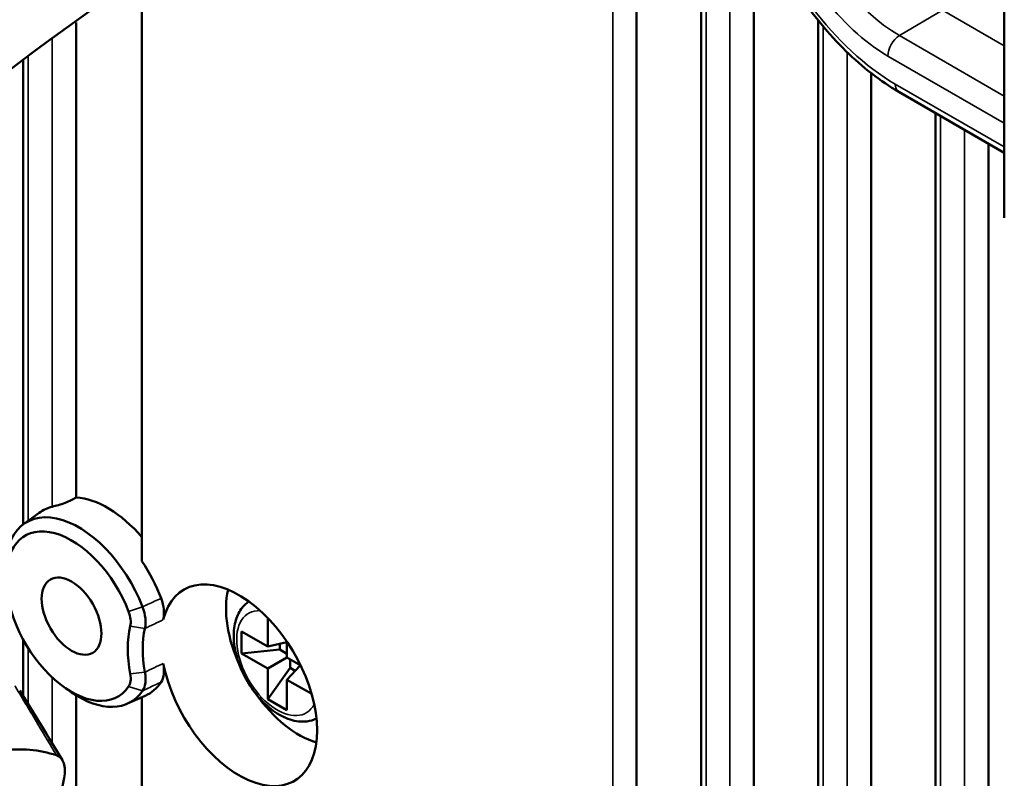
# Model space of a CAD drawing. Header units: millimetres. Extents: x 0 to 4638, y -120 to 1188.
# Tile 181 of 256: x 1365 to 1385, y 437 to 452. Entities that reach past the tile are written whole.
import ezdxf

# ---------------------------------------------------------------- set-up
doc = ezdxf.new("R2010")
doc.units = ezdxf.units.MM
doc.header["$LTSCALE"] = 2
doc.layers.add('Sichtbar (ISO)', color=7, linetype='Continuous', lineweight=50)
doc.layers.add('Sichtbar schmal (ISO)', color=7, linetype='Continuous', lineweight=35)

msp = doc.modelspace()

# ---------------------------------------------------------------- linework, layer by layer
at = {"layer": 'Sichtbar (ISO)'}
for p, q in [((1384.7335, 448.2854), (1384.7335, 499.5323)), ((1377.4905, 462.0164), (1377.4905, 420.1074)), ((1378.76, 457.8857), (1378.76, 419.3726)), ((1379.8004, 454.5038), (1379.8004, 418.2092)), ((1367.7454, 452.9845), (1367.7454, 441.516)), ((1366.4478, 442.7731), (1366.4478, 452.1346)), ((1381.0698, 452.1691), (1381.0698, 416.9992)), ((1365.4074, 442.2416), (1365.4074, 451.3989)), ((1382.1103, 451.135), (1382.1103, 416.4288)), ((1382.6545, 450.7664), (1384.7335, 449.5661)), ((1383.3797, 450.3477), (1383.3797, 415.7329)), ((1384.4202, 449.747), (1384.4202, 415.1625)), ((1365.4157, 442.2478), (1365.7245, 442.4732)), ((1370.225, 439.8352), (1370.225, 440.3987)), ((1369.7064, 440.1346), (1370.225, 439.8352)), ((1369.7064, 439.6991), (1369.7064, 440.1346)), ((1365.4074, 438.8566), (1365.4074, 439.9727)), ((1370.6021, 439.9224), (1370.225, 439.8352)), ((1370.4607, 439.8897), (1370.4607, 439.7759)), ((1370.6021, 439.9328), (1370.6021, 439.6175)), ((1369.7064, 439.6991), (1370.4607, 439.7759)), ((1370.225, 439.3998), (1369.7064, 439.6991)), ((1370.4607, 439.7759), (1370.6021, 439.6943)), ((1370.225, 439.3998), (1370.6021, 439.6175)), ((1370.6021, 439.6175), (1370.8752, 439.4598)), ((1370.6686, 439.4158), (1370.6686, 439.5791)), ((1370.225, 438.801), (1370.6686, 439.4158)), ((1370.225, 438.801), (1370.225, 439.3998)), ((1370.8662, 439.465), (1370.6021, 439.182)), ((1370.7671, 439.3589), (1370.6686, 439.4158)), ((1370.6021, 439.182), (1370.6021, 438.5833)), ((1371.0901, 438.9003), (1370.6021, 439.182)), ((1366.2354, 439.019), (1366.3615, 438.9321)), ((1365.4074, 438.7882), (1365.4074, 438.7882)), ((1366.4478, 429.0785), (1366.4478, 438.8757)), ((1367.4584, 438.7098), (1367.808, 438.8645)), ((1367.7454, 438.8368), (1367.7454, 427.6306)), ((1370.6021, 438.5833), (1370.225, 438.801)), ((1366.2139, 437.2465), (1366.1204, 436.7898))]:
    msp.add_line(p, q, dxfattribs=at)
for centre, major_axis, ratio, start_param, end_param in [((1367.0666, 440.8422), (-1.0583, 1.8331), 0.5773503, 5.0270368, 5.9239687), ((1366.5003, 440.5153), (-1.0233, 1.7724), 0.5773503, 4.4444757, 7.1646506), ((1366.8309, 440.7061), (-1.0437, 1.8078), 0.5773503, 6.1151095, 6.3450887), ((1366.3595, 440.434), (0.9146, -1.5841), 0.5773503, 1.302883, 6.5510986), ((1366.8309, 440.7061), (1.0437, -1.8078), 0.5773503, 1.2913373, 1.687996), ((1369.6593, 439.0732), (1.0879, -1.8844), 0.5773503, 4.172332, 9.9648349), ((1370.8378, 439.7536), (-1.015, 1.7581), 0.5773503, 0.5426935, 1.4168641), ((1367.2722, 440.4755), (0.1621, -0.351), 0.5525118, 0.606487, 1.4548787), ((1369.1879, 438.801), (1.2171, -2.1081), 0.5773503, 3.6873117, 4.1666699), ((1369.3288, 438.8823), (-1.1084, 1.9198), 0.5773503, 0.5457191, 1.0250772), ((1367.2721, 439.3383), (0.1529, -0.3419), 0.5885977, 0.3407724, 1.1891641), ((1366.8309, 440.7061), (1.0437, -1.8078), 0.5773503, 6.221282, 6.5626443), ((1366.5003, 440.5153), (1.0233, -1.7724), 0.5773503, 5.4017201, 6.5510986), ((1370.8378, 439.7536), (-1.015, 1.7581), 0.5773503, 1.7247286, 2.5988991), ((1363.366, 432.201), (3.072, 5.3209), 0.5773503, 0.1163107, 0.407288)]:
    msp.add_ellipse(centre, major_axis=major_axis, ratio=ratio, start_param=start_param, end_param=end_param, dxfattribs=at)
msp.add_ellipse((1366.3595, 440.434), major_axis=(-0.4167, 0.7217), ratio=0.5773503, dxfattribs=at)
for points, knots in [([(1357.7143, 441.0284), (1357.7119, 441.3735), (1357.7216, 441.7112), (1357.8208, 443.3107), (1358.0617, 444.4846), (1358.9327, 446.7454), (1359.6703, 447.7496), (1361.4204, 449.5019), (1362.4127, 450.2765), (1366.2909, 453.4237), (1369.603, 455.0827), (1372.228, 458.3122), (1372.4695, 458.6278), (1372.7031, 458.9537)], [1.5446261, 1.5446261, 1.5446261, 1.5446261, 1.7392375, 1.7392375, 2.4902205, 2.4902205, 3.4015377, 3.4015377, 4.4417001, 4.4417001, 7.4828481, 7.4828481, 7.8009306, 7.8009306, 7.8009306, 7.8009306]), ([(1373.5903, 458.4998), (1371.286, 455.272), (1367.9508, 453.3499), (1363.7206, 450.1119), (1362.3877, 449.0706), (1360.1749, 446.8701), (1359.3426, 445.5292), (1358.81, 442.9923), (1358.7216, 442.1881), (1358.7058, 441.0453), (1358.7107, 440.7489), (1358.7258, 440.4463)], [0, 0, 0, 0, 3.0586158, 3.0586158, 4.4328919, 4.4328919, 5.6645917, 5.6645917, 6.1666787, 6.1666787, 6.337004, 6.337004, 6.337004, 6.337004]), ([(1382.6545, 450.7664), (1382.2986, 450.9719), (1381.9438, 451.2472), (1381.2762, 451.8987), (1380.9558, 452.2868), (1380.409, 453.1099), (1380.1728, 453.5528), (1379.9028, 454.2036), (1379.8278, 454.4111), (1379.7643, 454.6176)], [0, 0, 0, 0, 0.22068894, 0.22068894, 0.44651553, 0.44651553, 0.66692886, 0.66692886, 0.76841309, 0.76841309, 0.76841309, 0.76841309]), ([(1366.4478, 442.7731), (1366.4212, 442.7548), (1366.3888, 442.736), (1366.3153, 442.6995), (1366.2738, 442.6821), (1366.19, 442.6505), (1366.1425, 442.6351), (1366.0567, 442.6098), (1366.0185, 442.5997), (1365.9844, 442.5912), (1365.9804, 442.5903), (1365.9764, 442.5893)], [-0.336960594, -0.336960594, -0.336960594, -0.336960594, -0.320130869, -0.320130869, -0.301497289, -0.301497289, -0.279276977, -0.279276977, -0.257056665, -0.257056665, -0.254030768, -0.254030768, -0.254030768, -0.254030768]), ([(1368.1668, 440.3664), (1368.1811, 440.4241), (1368.1845, 440.4906), (1368.1693, 440.6345), (1368.1506, 440.7106), (1368.122, 440.7867)], [-0.075068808, -0.075068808, -0.075068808, -0.075068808, -0.037577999, -0.037577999, 0, 0, 0, 0]), ([(1369.8537, 440.7233), (1369.7954, 440.6839), (1369.7446, 440.6339), (1369.649, 440.5023), (1369.6107, 440.4161), (1369.5581, 440.2155), (1369.5488, 440.0986), (1369.5631, 439.8487), (1369.5888, 439.7152), (1369.6715, 439.4502), (1369.7282, 439.3189), (1369.8664, 439.0701), (1369.9477, 438.9527), (1370.1283, 438.7416), (1370.2278, 438.648), (1370.4385, 438.4944), (1370.5499, 438.4344), (1370.7734, 438.3618), (1370.886, 438.3471), (1371.0614, 438.3689), (1371.1259, 438.3874), (1371.1855, 438.4164)], [2.3970325, 2.3970325, 2.3970325, 2.3970325, 2.6078259, 2.6078259, 2.8842713, 2.8842713, 3.2097835, 3.2097835, 3.5554503, 3.5554503, 3.8985095, 3.8985095, 4.239179, 4.239179, 4.5815758, 4.5815758, 4.9274144, 4.9274144, 5.2582238, 5.2582238, 5.4569492, 5.4569492, 5.4569492, 5.4569492]), ([(1367.8061, 440.1911), (1367.8193, 440.2491), (1367.8222, 440.3164), (1367.8058, 440.4618), (1367.7865, 440.5387), (1367.758, 440.6159)], [0, 0, 0, 0, 0.037767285, 0.037767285, 0.075633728, 0.075633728, 0.075633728, 0.075633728]), ([(1368.122, 439.1347), (1368.1506, 439.1777), (1368.1692, 439.2321), (1368.1846, 439.3583), (1368.1811, 439.4289), (1368.1668, 439.5033)], [-0.075068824, -0.075068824, -0.075068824, -0.075068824, -0.037578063, -0.037578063, 0, 0, 0, 0]), ([(1367.758, 438.9625), (1367.7865, 439.0047), (1367.8057, 439.059), (1367.8181, 439.1539), (1367.8194, 439.1878), (1367.8173, 439.2409), (1367.816, 439.2588), (1367.8129, 439.2861), (1367.8118, 439.2952), (1367.8086, 439.3176), (1367.8068, 439.3277), (1367.8061, 439.3318)], [0, 0, 0, 0, 0.037767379, 0.037767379, 0.056825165, 0.056825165, 0.066241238, 0.066241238, 0.070904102, 0.070904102, 0.077677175, 0.077677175, 0.077677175, 0.077677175]), ([(1366.2139, 437.2465), (1366.2249, 437.3003), (1366.2302, 437.3523), (1366.2285, 437.4507), (1366.2212, 437.4963), (1366.1938, 437.5761), (1366.174, 437.6097), (1366.1239, 437.6619), (1366.0943, 437.6805), (1366.0608, 437.6917)], [-0.10976253, -0.10976253, -0.10976253, -0.10976253, -0.08269696, -0.08269696, -0.05492601, -0.05492601, -0.02714753, -0.02714753, 0, 0, 0, 0])]:
    msp.add_open_spline(points, degree=3, knots=knots, dxfattribs=at)
msp.add_open_spline([(1365.338, 438.968), (1365.6207, 438.5148), (1365.9019, 438.0569), (1366.1812, 437.5933)], degree=3, dxfattribs=at)
at = {"layer": 'Sichtbar schmal (ISO)'}
for p, q in [((1377.0191, 463.5503), (1377.0191, 420.2777)), ((1378.8576, 419.2937), (1378.8576, 457.568)), ((1379.329, 456.0341), (1379.329, 418.8433)), ((1382.6678, 451.8749), (1383.5141, 452.3749)), ((1384.7335, 451.6709), (1383.5141, 452.3749)), ((1381.1675, 452.1518), (1381.1675, 452.1518)), ((1381.1675, 416.9457), (1381.1675, 452.0505)), ((1365.9764, 442.5893), (1365.9764, 451.8108)), ((1384.7335, 450.6823), (1382.6678, 451.8749)), ((1381.6389, 451.5449), (1381.6389, 416.6873)), ((1365.505, 451.4711), (1365.505, 442.313)), ((1382.4403, 451.4716), (1384.7335, 450.1476)), ((1384.7335, 449.6789), (1382.5855, 450.919)), ((1383.4773, 415.6794), (1383.4773, 450.2914)), ((1383.9488, 450.0192), (1383.9488, 415.4209)), ((1367.4835, 440.5238), (1367.758, 440.6159)), ((1367.8061, 440.1911), (1367.5158, 440.2382)), ((1365.505, 439.8061), (1365.505, 438.6994)), ((1367.8061, 439.3318), (1367.5158, 439.2945)), ((1365.9764, 437.9317), (1365.9764, 439.2286)), ((1367.4835, 439.0462), (1367.758, 438.9625)), ((1365.505, 438.6269), (1365.505, 438.6269))]:
    msp.add_line(p, q, dxfattribs=at)
for centre, major_axis, ratio, start_param, end_param in [((1382.5878, 454.3654), (-2.109, 3.6554), 0.577813, 1.1934281, 2.3561401), ((1382.6779, 454.3299), (-1.4961, 2.6005), 0.5816249, 1.1941819, 2.3568939), ((1382.4422, 454.1938), (1.6659, -2.8874), 0.577813, 4.3350207, 5.4977327), ((1382.6761, 451.6076), (0.1667, 0.2887), 0.5773503, 0.8203047, 2.3561945), ((1382.8212, 451.0551), (-0.1667, -0.2887), 0.5773503, 5.4977871, 6.2831853), ((1370.4135, 439.5086), (-0.5667, 0.9815), 0.5773503, 5.932569, 9.7753943)]:
    msp.add_ellipse(centre, major_axis=major_axis, ratio=ratio, start_param=start_param, end_param=end_param, dxfattribs=at)
for points, knots in [([(1368.122, 440.7867), (1368.0377, 440.7471), (1367.9534, 440.7075), (1367.869, 440.668), (1367.832, 440.6506), (1367.795, 440.6332), (1367.758, 440.6159)], [0, 0, 0, 0, 0.69509033, 0.69509033, 0.69509033, 1, 1, 1, 1]), ([(1367.758, 438.9625), (1367.795, 438.98), (1367.832, 438.9975), (1367.869, 439.015), (1367.9534, 439.0549), (1368.0377, 439.0948), (1368.122, 439.1347)], [0, 0, 0, 0, 0.30490861, 0.30490861, 0.30490861, 1, 1, 1, 1]), ([(1366.0608, 437.6917), (1365.9406, 437.8973), (1365.8198, 438.1018), (1365.6982, 438.3052), (1365.551, 438.5517), (1365.4028, 438.7966), (1365.2539, 439.0403), (1365.2492, 439.0478), (1365.2446, 439.0554), (1365.24, 439.0629)], [0, 0, 0, 0, 0.44469594, 0.44469594, 0.44469594, 0.98334456, 0.98334456, 0.98334456, 0.99999998, 0.99999998, 0.99999998, 0.99999998])]:
    msp.add_open_spline(points, degree=3, knots=knots, dxfattribs=at)
for points in [[(1367.8061, 440.1911), (1367.9263, 440.2496), (1368.0466, 440.308), (1368.1668, 440.3664)], [(1368.1668, 439.5033), (1368.0466, 439.4461), (1367.9263, 439.3889), (1367.8061, 439.3318)]]:
    msp.add_open_spline(points, degree=3, dxfattribs=at)

doc.saveas('drawing.dxf')
